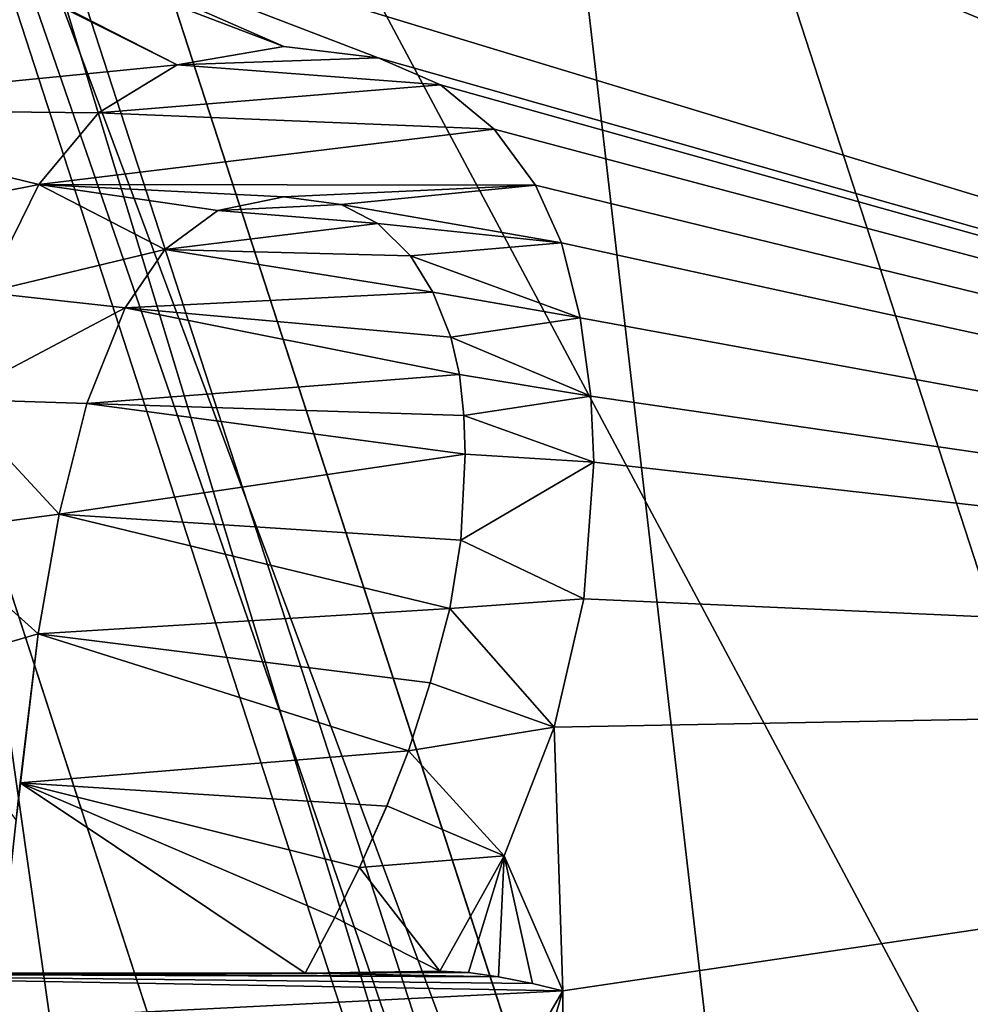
# Model space of a CAD drawing. Header units: millimetres. Extents: x -50 to 50, y -120 to 419.
# Tile 126 of 241: x -15.53 to -12.85, y 204.4 to 207.18. Entities that reach past the tile are written whole.
import ezdxf

# ---------------------------------------------------------------- set-up
doc = ezdxf.new("R2010")
doc.units = ezdxf.units.MM
doc.header["$LTSCALE"] = 81.481481
for name, color, linetype in [('100', 7, 'CONTINUOUS'), ('102', 7, 'CONTINUOUS'), ('106', 7, 'CONTINUOUS'), ('111', 7, 'CONTINUOUS'), ('112', 7, 'CONTINUOUS'), ('1562', 7, 'CONTINUOUS'), ('1563', 7, 'CONTINUOUS'), ('1564', 7, 'CONTINUOUS'), ('1567', 7, 'CONTINUOUS'), ('1569', 7, 'CONTINUOUS'), ('1667', 7, 'CONTINUOUS'), ('1668', 7, 'CONTINUOUS'), ('1669', 7, 'CONTINUOUS'), ('1670', 7, 'CONTINUOUS'), ('1671', 7, 'CONTINUOUS'), ('1672', 7, 'CONTINUOUS'), ('1673', 7, 'CONTINUOUS'), ('1674', 7, 'CONTINUOUS'), ('1675', 7, 'CONTINUOUS'), ('1676', 7, 'CONTINUOUS'), ('1677', 7, 'CONTINUOUS'), ('1681', 7, 'CONTINUOUS'), ('1682', 7, 'CONTINUOUS'), ('1683', 7, 'CONTINUOUS'), ('1684', 7, 'CONTINUOUS'), ('1685', 7, 'CONTINUOUS'), ('1686', 7, 'CONTINUOUS'), ('1687', 7, 'CONTINUOUS'), ('1688', 7, 'CONTINUOUS'), ('1689', 7, 'CONTINUOUS'), ('1690', 7, 'CONTINUOUS'), ('1691', 7, 'CONTINUOUS'), ('1692', 7, 'CONTINUOUS'), ('1693', 7, 'CONTINUOUS'), ('1902', 7, 'CONTINUOUS'), ('1903', 7, 'CONTINUOUS'), ('1940', 7, 'CONTINUOUS'), ('1941', 7, 'CONTINUOUS'), ('1944', 7, 'CONTINUOUS'), ('70', 7, 'CONTINUOUS'), ('71', 7, 'CONTINUOUS'), ('86', 7, 'CONTINUOUS'), ('88', 7, 'CONTINUOUS'), ('94', 7, 'CONTINUOUS'), ('95', 7, 'CONTINUOUS'), ('97', 7, 'CONTINUOUS'), ('99', 7, 'CONTINUOUS')]:
    doc.layers.add(name, color=color, linetype=linetype)

msp = doc.modelspace()

# ---------------------------------------------------------------- linework, layer by layer
at = {"layer": '100', "linetype": 'CONTINUOUS'}
for points in [[(-18.2, 210, 6), (-14.7282, 199.3079, 6), (-16.25, 210, 6), (-18.2, 210, 6)], [(-16.25, 210, 6), (-14.7282, 199.3079, 6), (-13.1466, 200.4486, 6), (-16.25, 210, 6)]]:
    msp.add_3dface(points, dxfattribs=at)
at = {"layer": '102', "linetype": 'CONTINUOUS'}
for points in [[(-19, 210, 6.8), (-15.3713, 198.8321, 6.8), (-18.7657, 210, 6.2343), (-19, 210, 6.8)], [(-15.3713, 198.8321, 6.8), (-16.2516, 200.6172, 6.2343), (-18.7657, 210, 6.2343), (-15.3713, 198.8321, 6.8)], [(-14.7282, 199.3079, 6), (-18.2, 210, 6), (-16.2516, 200.6172, 6.2343), (-14.7282, 199.3079, 6)]]:
    msp.add_3dface(points, dxfattribs=at)
at = {"layer": '106', "linetype": 'CONTINUOUS'}
msp.add_3dface([(-19, 210, 37.3), (-15.5333, 198.7147, 37.5), (-15.3715, 198.8323, 37.3), (-19, 210, 37.3)], dxfattribs=at)
at = {"layer": '111', "linetype": 'CONTINUOUS'}
for points in [[(-14.25, 210, 4), (-16.25, 210, 6), (-13.1466, 200.4486, 6), (-14.25, 210, 4)], [(-11.5285, 201.6241, 4), (-14.25, 210, 4), (-13.1466, 200.4486, 6), (-11.5285, 201.6241, 4)]]:
    msp.add_3dface(points, dxfattribs=at)
at = {"layer": '112', "linetype": 'CONTINUOUS'}
for points in [[(-12.9443, 200.5954), (-16, 210), (-11.5285, 201.6241), (-12.9443, 200.5954)], [(-16, 210), (-14.25, 210), (-11.5285, 201.6241), (-16, 210)]]:
    msp.add_3dface(points, dxfattribs=at)
at = {"layer": '1562', "linetype": 'CONTINUOUS'}
for points in [[(-17, 210, 4), (-17, 210, 2.5), (-13.7533, 200.0076, 2.5), (-17, 210, 4)], [(-13.7533, 200.0077, 4), (-17, 210, 4), (-13.7533, 200.0076, 2.5), (-13.7533, 200.0077, 4)]]:
    msp.add_3dface(points, dxfattribs=at)
at = {"layer": '1563', "linetype": 'CONTINUOUS'}
for points in [[(-17, 210, 4), (-13.7533, 200.0077, 4), (-19, 210, 4), (-17, 210, 4)], [(-19, 210, 4), (-13.7533, 200.0077, 4), (-15.3714, 198.8322, 4), (-19, 210, 4)]]:
    msp.add_3dface(points, dxfattribs=at)
at = {"layer": '1564', "linetype": 'CONTINUOUS'}
for points in [[(-19, 210, 4), (-15.3714, 198.8322, 4), (-19, 210, 2.5), (-19, 210, 4)], [(-19, 210, 2.5), (-15.3714, 198.8322, 4), (-15.3713, 198.8321, 2.5), (-19, 210, 2.5)]]:
    msp.add_3dface(points, dxfattribs=at)
at = {"layer": '1567', "linetype": 'CONTINUOUS'}
for points in [[(-17, 210, 2.5), (-19, 210, 2.5), (-15.3713, 198.8321, 2.5), (-17, 210, 2.5)], [(-13.7533, 200.0076, 2.5), (-17, 210, 2.5), (-15.3713, 198.8321, 2.5), (-13.7533, 200.0076, 2.5)]]:
    msp.add_3dface(points, dxfattribs=at)
at = {"layer": '1569', "linetype": 'CONTINUOUS'}
for points in [[(-19.0165, 196.1934, 71), (23.5, 210, 71), (-23.5, 210, 71), (-19.0165, 196.1934, 71)], [(19.0165, 196.1934, 71), (23.5, 210, 71), (-19.0165, 196.1934, 71), (19.0165, 196.1934, 71)]]:
    msp.add_3dface(points, dxfattribs=at)
at = {"layer": '1667', "linetype": 'CONTINUOUS'}
for points in [[(-15.4784, 206.711, 69), (-15.3095, 206.9123, 69), (-15.4784, 206.711, 68.5), (-15.4784, 206.711, 69)], [(-15.4784, 206.711, 68.5), (-15.3095, 206.9123, 69), (-15.3095, 206.9123, 68.5), (-15.4784, 206.711, 68.5)], [(-15.6286, 206.4061, 68.5), (-15.6286, 206.4061, 69), (-15.4784, 206.711, 69), (-15.6286, 206.4061, 68.5)], [(-15.6286, 206.4061, 68.5), (-15.4784, 206.711, 69), (-15.4784, 206.711, 68.5), (-15.6286, 206.4061, 68.5)]]:
    msp.add_3dface(points, dxfattribs=at)
at = {"layer": '1668', "linetype": 'CONTINUOUS'}
for points in [[(-15.0882, 207.0485, 69), (-14.7868, 207.0994, 69), (-15.0882, 207.0485, 68.5), (-15.0882, 207.0485, 69)], [(-15.0882, 207.0485, 68.5), (-14.7868, 207.0994, 69), (-14.7868, 207.0994, 68.5), (-15.0882, 207.0485, 68.5)], [(-15.3095, 206.9123, 68.5), (-15.3095, 206.9123, 69), (-15.0882, 207.0485, 69), (-15.3095, 206.9123, 68.5)], [(-15.3095, 206.9123, 68.5), (-15.0882, 207.0485, 69), (-15.0882, 207.0485, 68.5), (-15.3095, 206.9123, 68.5)]]:
    msp.add_3dface(points, dxfattribs=at)
at = {"layer": '1669', "linetype": 'CONTINUOUS'}
for points in [[(-14.7868, 207.0994, 68.5), (-14.7868, 207.0994, 69), (-14.5208, 207.0676, 69), (-14.7868, 207.0994, 68.5)], [(-14.7868, 207.0994, 68.5), (-14.5208, 207.0676, 69), (-14.521, 207.0677, 68.5), (-14.7868, 207.0994, 68.5)], [(-14.5208, 207.0676, 69), (-14.3454, 206.9913, 69), (-14.521, 207.0677, 68.5), (-14.5208, 207.0676, 69)], [(-14.521, 207.0677, 68.5), (-14.3454, 206.9913, 69), (-14.3454, 206.9913, 68.5), (-14.521, 207.0677, 68.5)]]:
    msp.add_3dface(points, dxfattribs=at)
at = {"layer": '1670', "linetype": 'CONTINUOUS'}
for points in [[(-14.3454, 206.9913, 68.5), (-14.3454, 206.9913, 69), (-14.1936, 206.8663, 69), (-14.3454, 206.9913, 68.5)], [(-14.3454, 206.9913, 68.5), (-14.1936, 206.8663, 69), (-14.1936, 206.8663, 68.5), (-14.3454, 206.9913, 68.5)], [(-14.1936, 206.8663, 69), (-14.077, 206.7087, 69), (-14.1936, 206.8663, 68.5), (-14.1936, 206.8663, 69)], [(-14.1936, 206.8663, 68.5), (-14.077, 206.7087, 69), (-14.077, 206.7087, 68.5), (-14.1936, 206.8663, 68.5)]]:
    msp.add_3dface(points, dxfattribs=at)
at = {"layer": '1671', "linetype": 'CONTINUOUS'}
for points in [[(-14.077, 206.7087, 68.5), (-14.077, 206.7087, 69), (-14.0034, 206.5461, 69), (-14.077, 206.7087, 68.5)], [(-14.077, 206.7087, 68.5), (-14.0034, 206.5461, 69), (-14.0034, 206.5461, 68.5), (-14.077, 206.7087, 68.5)], [(-14.0034, 206.5461, 69), (-13.9505, 206.3346, 69), (-14.0034, 206.5461, 68.5), (-14.0034, 206.5461, 69)], [(-14.0034, 206.5461, 68.5), (-13.9505, 206.3346, 69), (-13.9505, 206.3346, 68.5), (-14.0034, 206.5461, 68.5)]]:
    msp.add_3dface(points, dxfattribs=at)
at = {"layer": '1672', "linetype": 'CONTINUOUS'}
for points in [[(-13.9505, 206.3346, 68.5), (-13.9505, 206.3346, 69), (-13.921, 206.113, 69), (-13.9505, 206.3346, 68.5)], [(-13.9505, 206.3346, 68.5), (-13.921, 206.113, 69), (-13.921, 206.113, 68.5), (-13.9505, 206.3346, 68.5)], [(-13.921, 206.113, 69), (-13.912, 205.9274, 69), (-13.921, 206.113, 68.5), (-13.921, 206.113, 69)], [(-13.921, 206.113, 68.5), (-13.912, 205.9274, 69), (-13.912, 205.9274, 68.5), (-13.921, 206.113, 68.5)]]:
    msp.add_3dface(points, dxfattribs=at)
at = {"layer": '1673', "linetype": 'CONTINUOUS'}
for points in [[(-13.912, 205.9274, 68.5), (-13.912, 205.9274, 69), (-13.9406, 205.5421, 69), (-13.912, 205.9274, 68.5)], [(-13.912, 205.9274, 68.5), (-13.9406, 205.5421, 69), (-13.9406, 205.5421, 68.5), (-13.912, 205.9274, 68.5)], [(-13.9406, 205.5421, 69), (-14.0245, 205.1799, 69), (-13.9406, 205.5421, 68.5), (-13.9406, 205.5421, 69)], [(-13.9406, 205.5421, 68.5), (-14.0245, 205.1799, 69), (-14.0245, 205.1799, 68.5), (-13.9406, 205.5421, 68.5)]]:
    msp.add_3dface(points, dxfattribs=at)
at = {"layer": '1674', "linetype": 'CONTINUOUS'}
for points in [[(-14.0245, 205.1799, 68.5), (-14.0245, 205.1799, 69), (-14.1656, 204.8169, 69), (-14.0245, 205.1799, 68.5)], [(-14.0245, 205.1799, 68.5), (-14.1656, 204.8169, 69), (-14.1656, 204.8169, 68.5), (-14.0245, 205.1799, 68.5)], [(-14.1656, 204.8169, 69), (-14.3466, 204.4914, 69), (-14.1656, 204.8169, 68.5), (-14.1656, 204.8169, 69)], [(-14.1656, 204.8169, 68.5), (-14.3466, 204.4914, 69), (-14.3466, 204.4914, 68.5), (-14.1656, 204.8169, 68.5)]]:
    msp.add_3dface(points, dxfattribs=at)
at = {"layer": '1675', "linetype": 'CONTINUOUS'}
for points in [[(-14.3466, 204.4914, 68.5), (-14.3466, 204.4914, 69), (-14.2661, 204.4875, 69), (-14.3466, 204.4914, 68.5)], [(-14.3466, 204.4914, 68.5), (-14.2661, 204.4875, 69), (-14.2661, 204.4875, 68.5), (-14.3466, 204.4914, 68.5)], [(-14.2661, 204.4875, 69), (-14.1815, 204.4754, 69), (-14.2661, 204.4875, 68.5), (-14.2661, 204.4875, 69)], [(-14.2661, 204.4875, 68.5), (-14.1815, 204.4754, 69), (-14.1815, 204.4754, 68.5), (-14.2661, 204.4875, 68.5)]]:
    msp.add_3dface(points, dxfattribs=at)
at = {"layer": '1676', "linetype": 'CONTINUOUS'}
for points in [[(-14.1815, 204.4754, 68.5), (-14.1815, 204.4754, 69), (-14.0856, 204.4567, 69), (-14.1815, 204.4754, 68.5)], [(-14.1815, 204.4754, 68.5), (-14.0856, 204.4567, 69), (-14.0856, 204.4567, 68.5), (-14.1815, 204.4754, 68.5)], [(-14.0856, 204.4567, 69), (-14, 204.4364, 69), (-14.0856, 204.4567, 68.5), (-14.0856, 204.4567, 69)], [(-14.0856, 204.4567, 68.5), (-14, 204.4364, 69), (-14, 204.4364, 68.5), (-14.0856, 204.4567, 68.5)]]:
    msp.add_3dface(points, dxfattribs=at)
at = {"layer": '1677', "linetype": 'CONTINUOUS'}
for points in [[(-14, 204.4364, 68.5), (-14, 204.4364, 69), (-14, 203.9907, 68.5), (-14, 204.4364, 68.5)], [(-14, 203.9907, 68.5), (-14, 204.4364, 69), (-14, 203.9907, 69), (-14, 203.9907, 68.5)]]:
    msp.add_3dface(points, dxfattribs=at)
at = {"layer": '1681', "linetype": 'CONTINUOUS'}
for points in [[(-14.643, 204.643, 69), (-14.5733, 204.7835, 69), (-14.643, 204.643, 68.5), (-14.643, 204.643, 69)], [(-14.643, 204.643, 68.5), (-14.5733, 204.7835, 69), (-14.5733, 204.7835, 68.5), (-14.643, 204.643, 68.5)], [(-14.7263, 204.4859, 69), (-14.643, 204.643, 69), (-14.7263, 204.4859, 68.5), (-14.7263, 204.4859, 69)], [(-14.7263, 204.4859, 68.5), (-14.643, 204.643, 69), (-14.643, 204.643, 68.5), (-14.7263, 204.4859, 68.5)]]:
    msp.add_3dface(points, dxfattribs=at)
at = {"layer": '1682', "linetype": 'CONTINUOUS'}
for points in [[(-14.4964, 204.9573, 69), (-14.4355, 205.1134, 69), (-14.4963, 204.9574, 68.5), (-14.4964, 204.9573, 69)], [(-14.4963, 204.9574, 68.5), (-14.4355, 205.1134, 69), (-14.4355, 205.1134, 68.5), (-14.4963, 204.9574, 68.5)], [(-14.5733, 204.7835, 68.5), (-14.4964, 204.9573, 69), (-14.4963, 204.9574, 68.5), (-14.5733, 204.7835, 68.5)], [(-14.5733, 204.7835, 68.5), (-14.5733, 204.7835, 69), (-14.4964, 204.9573, 69), (-14.5733, 204.7835, 68.5)]]:
    msp.add_3dface(points, dxfattribs=at)
at = {"layer": '1683', "linetype": 'CONTINUOUS'}
for points in [[(-14.3737, 205.305, 69), (-14.3191, 205.5148, 69), (-14.3737, 205.305, 68.5), (-14.3737, 205.305, 69)], [(-14.3737, 205.305, 68.5), (-14.3191, 205.5148, 69), (-14.3191, 205.5148, 68.5), (-14.3737, 205.305, 68.5)], [(-14.4355, 205.1134, 68.5), (-14.4355, 205.1134, 69), (-14.3737, 205.305, 69), (-14.4355, 205.1134, 68.5)], [(-14.4355, 205.1134, 68.5), (-14.3737, 205.305, 69), (-14.3737, 205.305, 68.5), (-14.4355, 205.1134, 68.5)]]:
    msp.add_3dface(points, dxfattribs=at)
at = {"layer": '1684', "linetype": 'CONTINUOUS'}
for points in [[(-14.2873, 205.7069, 69), (-14.2751, 205.9494, 69), (-14.2873, 205.7069, 68.5), (-14.2873, 205.7069, 69)], [(-14.2873, 205.7069, 68.5), (-14.2751, 205.9494, 69), (-14.2751, 205.9494, 68.5), (-14.2873, 205.7069, 68.5)], [(-14.3191, 205.5148, 68.5), (-14.3191, 205.5148, 69), (-14.2873, 205.7069, 69), (-14.3191, 205.5148, 68.5)], [(-14.3191, 205.5148, 68.5), (-14.2873, 205.7069, 69), (-14.2873, 205.7069, 68.5), (-14.3191, 205.5148, 68.5)]]:
    msp.add_3dface(points, dxfattribs=at)
at = {"layer": '1685', "linetype": 'CONTINUOUS'}
for points in [[(-14.2791, 206.0587, 69), (-14.2916, 206.175, 69), (-14.2791, 206.0587, 68.5), (-14.2791, 206.0587, 69)], [(-14.2791, 206.0587, 68.5), (-14.2916, 206.175, 69), (-14.2916, 206.175, 68.5), (-14.2791, 206.0587, 68.5)], [(-14.2751, 205.9494, 68.5), (-14.2751, 205.9494, 69), (-14.2791, 206.0587, 69), (-14.2751, 205.9494, 68.5)], [(-14.2751, 205.9494, 68.5), (-14.2791, 206.0587, 69), (-14.2791, 206.0587, 68.5), (-14.2751, 205.9494, 68.5)]]:
    msp.add_3dface(points, dxfattribs=at)
at = {"layer": '1686', "linetype": 'CONTINUOUS'}
for points in [[(-14.316, 206.2798, 69), (-14.3664, 206.4072, 69), (-14.316, 206.2798, 68.5), (-14.316, 206.2798, 69)], [(-14.316, 206.2798, 68.5), (-14.3664, 206.4072, 69), (-14.3664, 206.4072, 68.5), (-14.316, 206.2798, 68.5)], [(-14.2916, 206.175, 68.5), (-14.2916, 206.175, 69), (-14.316, 206.2798, 69), (-14.2916, 206.175, 68.5)], [(-14.2916, 206.175, 68.5), (-14.316, 206.2798, 69), (-14.316, 206.2798, 68.5), (-14.2916, 206.175, 68.5)]]:
    msp.add_3dface(points, dxfattribs=at)
at = {"layer": '1687', "linetype": 'CONTINUOUS'}
for points in [[(-14.4296, 206.509, 69), (-14.5214, 206.6004, 69), (-14.4296, 206.509, 68.5), (-14.4296, 206.509, 69)], [(-14.4296, 206.509, 68.5), (-14.5214, 206.6004, 69), (-14.5214, 206.6004, 68.5), (-14.4296, 206.509, 68.5)], [(-14.3664, 206.4072, 68.5), (-14.3664, 206.4072, 69), (-14.4296, 206.509, 69), (-14.3664, 206.4072, 68.5)], [(-14.3664, 206.4072, 68.5), (-14.4296, 206.509, 69), (-14.4296, 206.509, 68.5), (-14.3664, 206.4072, 68.5)]]:
    msp.add_3dface(points, dxfattribs=at)
at = {"layer": '1688', "linetype": 'CONTINUOUS'}
for points in [[(-14.6248, 206.6542, 69), (-14.7868, 206.6757, 69), (-14.6251, 206.6543, 68.5), (-14.6248, 206.6542, 69)], [(-14.6251, 206.6543, 68.5), (-14.7868, 206.6757, 69), (-14.7868, 206.6757, 68.5), (-14.6251, 206.6543, 68.5)], [(-14.5214, 206.6004, 68.5), (-14.6248, 206.6542, 69), (-14.6251, 206.6543, 68.5), (-14.5214, 206.6004, 68.5)], [(-14.5214, 206.6004, 68.5), (-14.5214, 206.6004, 69), (-14.6248, 206.6542, 69), (-14.5214, 206.6004, 68.5)]]:
    msp.add_3dface(points, dxfattribs=at)
at = {"layer": '1689', "linetype": 'CONTINUOUS'}
for points in [[(-14.7868, 206.6757, 68.5), (-14.7868, 206.6757, 69), (-14.9734, 206.6376, 69), (-14.7868, 206.6757, 68.5)], [(-14.7868, 206.6757, 68.5), (-14.9734, 206.6376, 69), (-14.9734, 206.6376, 68.5), (-14.7868, 206.6757, 68.5)], [(-14.9734, 206.6376, 69), (-15.1224, 206.5272, 69), (-14.9734, 206.6376, 68.5), (-14.9734, 206.6376, 69)], [(-14.9734, 206.6376, 68.5), (-15.1224, 206.5272, 69), (-15.1224, 206.5272, 68.5), (-14.9734, 206.6376, 68.5)]]:
    msp.add_3dface(points, dxfattribs=at)
at = {"layer": '1690', "linetype": 'CONTINUOUS'}
for points in [[(-15.1224, 206.5272, 68.5), (-15.2346, 206.3625, 69), (-15.2347, 206.3622, 68.5), (-15.1224, 206.5272, 68.5)], [(-15.1224, 206.5272, 68.5), (-15.1224, 206.5272, 69), (-15.2346, 206.3625, 69), (-15.1224, 206.5272, 68.5)], [(-15.2346, 206.3625, 69), (-15.3425, 206.0925, 69), (-15.2347, 206.3622, 68.5), (-15.2346, 206.3625, 69)], [(-15.2347, 206.3622, 68.5), (-15.3425, 206.0925, 69), (-15.3425, 206.0925, 68.5), (-15.2347, 206.3622, 68.5)]]:
    msp.add_3dface(points, dxfattribs=at)
at = {"layer": '1691', "linetype": 'CONTINUOUS'}
for points in [[(-15.3425, 206.0925, 68.5), (-15.3425, 206.0925, 69), (-15.4212, 205.7806, 69), (-15.3425, 206.0925, 68.5)], [(-15.3425, 206.0925, 68.5), (-15.4212, 205.7806, 69), (-15.4212, 205.7805, 68.5), (-15.3425, 206.0925, 68.5)], [(-15.4212, 205.7806, 69), (-15.4801, 205.4433, 69), (-15.4212, 205.7805, 68.5), (-15.4212, 205.7806, 69)], [(-15.4212, 205.7805, 68.5), (-15.4801, 205.4433, 69), (-15.4801, 205.4433, 68.5), (-15.4212, 205.7805, 68.5)]]:
    msp.add_3dface(points, dxfattribs=at)
at = {"layer": '1692', "linetype": 'CONTINUOUS'}
for points in [[(-15.4801, 205.4433, 68.5), (-15.5309, 205.0225, 69), (-15.5425, 204.9181, 68.5), (-15.4801, 205.4433, 68.5)], [(-15.4801, 205.4433, 68.5), (-15.4801, 205.4433, 69), (-15.5309, 205.0225, 69), (-15.4801, 205.4433, 68.5)], [(-15.5309, 205.0225, 69), (-15.5901, 204.4859, 69), (-15.5425, 204.9181, 68.5), (-15.5309, 205.0225, 69)]]:
    msp.add_3dface(points, dxfattribs=at)
at = {"layer": '1693', "linetype": 'CONTINUOUS'}
for points in [[(-14.7263, 204.4859, 69), (-14.7263, 204.4859, 68.5), (-15.5901, 204.4859, 68.5), (-14.7263, 204.4859, 69)], [(-15.5901, 204.4859, 69), (-14.7263, 204.4859, 69), (-15.5901, 204.4859, 68.5), (-15.5901, 204.4859, 69)]]:
    msp.add_3dface(points, dxfattribs=at)
at = {"layer": '1902', "linetype": 'CONTINUOUS'}
for points in [[(-7.2559, 205.5726, 67.5), (-16.9061, 195.9223, 67.5), (-7.6798, 205.7177, 68.7073), (-7.2559, 205.5726, 67.5)], [(-16.9061, 195.9223, 67.5), (-8.2485, 205.287, 69), (-7.6798, 205.7177, 68.7073), (-16.9061, 195.9223, 67.5)], [(-8.2485, 205.287, 69), (-16.9061, 195.9223, 67.5), (-16.5114, 197.0241, 69), (-8.2485, 205.287, 69)]]:
    msp.add_3dface(points, dxfattribs=at)
at = {"layer": '1903', "linetype": 'CONTINUOUS'}
for points in [[(-7.2559, 205.5726, 67.5), (-14.0777, 193.0939, 67.5), (-16.9061, 195.9223, 67.5), (-7.2559, 205.5726, 67.5)], [(-7.2559, 205.5726, 67.5), (-6.0296, 204.0088, 67.5), (-14.0777, 193.0939, 67.5), (-7.2559, 205.5726, 67.5)]]:
    msp.add_3dface(points, dxfattribs=at)
at = {"layer": '1940', "linetype": 'CONTINUOUS'}
for points in [[(-8.2485, 205.287, 69), (-14, 209.8009, 69), (-9.5, 210, 69), (-8.2485, 205.287, 69)], [(-16.2749, 209.5722, 69), (-16.0798, 209.8009, 69), (-8.2485, 205.287, 69), (-16.2749, 209.5722, 69)], [(-16.0798, 209.8009, 69), (-14, 209.8009, 69), (-8.2485, 205.287, 69), (-16.0798, 209.8009, 69)], [(-16.4374, 209.3277, 69), (-16.2749, 209.5722, 69), (-8.2485, 205.287, 69), (-16.4374, 209.3277, 69)], [(-14, 208.1118, 69), (-16.4374, 209.3277, 69), (-8.2485, 205.287, 69), (-14, 208.1118, 69)], [(-14, 207.6661, 69), (-14, 208.1118, 69), (-8.2485, 205.287, 69), (-14, 207.6661, 69)], [(-16.553, 207.7816, 69), (-16.3654, 207.7007, 69), (-15.0882, 207.0485, 69), (-16.553, 207.7816, 69)], [(-15.0882, 207.0485, 69), (-16.3494, 206.9233, 69), (-16.553, 207.7816, 69), (-15.0882, 207.0485, 69)], [(-16.3654, 207.7007, 69), (-16.0798, 207.6661, 69), (-14.7868, 207.0994, 69), (-16.3654, 207.7007, 69)], [(-16.3654, 207.7007, 69), (-14.7868, 207.0994, 69), (-15.0882, 207.0485, 69), (-16.3654, 207.7007, 69)], [(-16.0798, 207.6661, 69), (-14, 207.6661, 69), (-8.2485, 205.287, 69), (-16.0798, 207.6661, 69)], [(-14.7868, 207.0994, 69), (-16.0798, 207.6661, 69), (-14.5208, 207.0676, 69), (-14.7868, 207.0994, 69)], [(-14.5208, 207.0676, 69), (-16.0798, 207.6661, 69), (-8.2485, 205.287, 69), (-14.5208, 207.0676, 69)], [(-14.3454, 206.9913, 69), (-14.5208, 207.0676, 69), (-8.2485, 205.287, 69), (-14.3454, 206.9913, 69)], [(-15.3095, 206.9123, 69), (-16.3494, 206.9233, 69), (-15.0882, 207.0485, 69), (-15.3095, 206.9123, 69)], [(-14.1936, 206.8663, 69), (-14.3454, 206.9913, 69), (-8.2485, 205.287, 69), (-14.1936, 206.8663, 69)], [(-16.1238, 206.5822, 69), (-16.3494, 206.9233, 69), (-15.4784, 206.711, 69), (-16.1238, 206.5822, 69)], [(-16.3494, 206.9233, 69), (-15.3095, 206.9123, 69), (-15.4784, 206.711, 69), (-16.3494, 206.9233, 69)], [(-14.077, 206.7087, 69), (-14.1936, 206.8663, 69), (-8.2485, 205.287, 69), (-14.077, 206.7087, 69)], [(-15.6286, 206.4061, 69), (-16.1238, 206.5822, 69), (-15.4784, 206.711, 69), (-15.6286, 206.4061, 69)], [(-14.0034, 206.5461, 69), (-14.077, 206.7087, 69), (-8.2485, 205.287, 69), (-14.0034, 206.5461, 69)], [(-13.9505, 206.3346, 69), (-14.0034, 206.5461, 69), (-8.2485, 205.287, 69), (-13.9505, 206.3346, 69)], [(-13.921, 206.113, 69), (-13.9505, 206.3346, 69), (-8.2485, 205.287, 69), (-13.921, 206.113, 69)], [(-13.912, 205.9274, 69), (-13.921, 206.113, 69), (-8.2485, 205.287, 69), (-13.912, 205.9274, 69)], [(-13.9406, 205.5421, 69), (-13.912, 205.9274, 69), (-8.2485, 205.287, 69), (-13.9406, 205.5421, 69)], [(-14.0245, 205.1799, 69), (-13.9406, 205.5421, 69), (-8.2485, 205.287, 69), (-14.0245, 205.1799, 69)], [(-14, 203.9907, 69), (-8.2485, 205.287, 69), (-16.5114, 197.0241, 69), (-14, 203.9907, 69)], [(-14, 204.4364, 69), (-14.0245, 205.1799, 69), (-8.2485, 205.287, 69), (-14, 204.4364, 69)], [(-14, 203.9907, 69), (-14, 204.4364, 69), (-8.2485, 205.287, 69), (-14, 203.9907, 69)], [(-14.1656, 204.8169, 69), (-14.0245, 205.1799, 69), (-14, 204.4364, 69), (-14.1656, 204.8169, 69)], [(-14.3466, 204.4914, 69), (-14.1656, 204.8169, 69), (-14.2661, 204.4875, 69), (-14.3466, 204.4914, 69)], [(-14.1656, 204.8169, 69), (-14.1815, 204.4754, 69), (-14.2661, 204.4875, 69), (-14.1656, 204.8169, 69)], [(-14.1815, 204.4754, 69), (-14.1656, 204.8169, 69), (-14.0856, 204.4567, 69), (-14.1815, 204.4754, 69)], [(-14.1656, 204.8169, 69), (-14, 204.4364, 69), (-14.0856, 204.4567, 69), (-14.1656, 204.8169, 69)]]:
    msp.add_3dface(points, dxfattribs=at)
at = {"layer": '1941', "linetype": 'CONTINUOUS'}
for points in [[(-14.7868, 206.6757, 69), (-14.6248, 206.6542, 69), (-14.9734, 206.6376, 69), (-14.7868, 206.6757, 69)], [(-14.6248, 206.6542, 69), (-14.5214, 206.6004, 69), (-14.9734, 206.6376, 69), (-14.6248, 206.6542, 69)], [(-14.5214, 206.6004, 69), (-15.1224, 206.5272, 69), (-14.9734, 206.6376, 69), (-14.5214, 206.6004, 69)], [(-14.5214, 206.6004, 69), (-14.4296, 206.509, 69), (-15.1224, 206.5272, 69), (-14.5214, 206.6004, 69)], [(-15.1224, 206.5272, 69), (-14.3664, 206.4072, 69), (-15.2346, 206.3625, 69), (-15.1224, 206.5272, 69)], [(-14.4296, 206.509, 69), (-14.3664, 206.4072, 69), (-15.1224, 206.5272, 69), (-14.4296, 206.509, 69)], [(-14.3664, 206.4072, 69), (-14.316, 206.2798, 69), (-15.2346, 206.3625, 69), (-14.3664, 206.4072, 69)], [(-14.2916, 206.175, 69), (-15.3425, 206.0925, 69), (-15.2346, 206.3625, 69), (-14.2916, 206.175, 69)], [(-14.316, 206.2798, 69), (-14.2916, 206.175, 69), (-15.2346, 206.3625, 69), (-14.316, 206.2798, 69)], [(-14.2916, 206.175, 69), (-14.2791, 206.0587, 69), (-15.3425, 206.0925, 69), (-14.2916, 206.175, 69)], [(-15.3425, 206.0925, 69), (-14.2751, 205.9494, 69), (-15.4212, 205.7806, 69), (-15.3425, 206.0925, 69)], [(-14.2791, 206.0587, 69), (-14.2751, 205.9494, 69), (-15.3425, 206.0925, 69), (-14.2791, 206.0587, 69)], [(-14.2751, 205.9494, 69), (-14.2873, 205.7069, 69), (-15.4212, 205.7806, 69), (-14.2751, 205.9494, 69)], [(-14.3191, 205.5148, 69), (-15.4801, 205.4433, 69), (-15.4212, 205.7806, 69), (-14.3191, 205.5148, 69)], [(-14.2873, 205.7069, 69), (-14.3191, 205.5148, 69), (-15.4212, 205.7806, 69), (-14.2873, 205.7069, 69)], [(-14.3191, 205.5148, 69), (-14.3737, 205.305, 69), (-15.4801, 205.4433, 69), (-14.3191, 205.5148, 69)], [(-15.4801, 205.4433, 69), (-14.4355, 205.1134, 69), (-15.5309, 205.0225, 69), (-15.4801, 205.4433, 69)], [(-14.3737, 205.305, 69), (-14.4355, 205.1134, 69), (-15.4801, 205.4433, 69), (-14.3737, 205.305, 69)], [(-14.4355, 205.1134, 69), (-14.4964, 204.9573, 69), (-15.5309, 205.0225, 69), (-14.4355, 205.1134, 69)], [(-14.7263, 204.4859, 69), (-15.5901, 204.4859, 69), (-15.5309, 205.0225, 69), (-14.7263, 204.4859, 69)], [(-14.5733, 204.7835, 69), (-14.643, 204.643, 69), (-15.5309, 205.0225, 69), (-14.5733, 204.7835, 69)], [(-14.4964, 204.9573, 69), (-14.5733, 204.7835, 69), (-15.5309, 205.0225, 69), (-14.4964, 204.9573, 69)], [(-14.643, 204.643, 69), (-14.7263, 204.4859, 69), (-15.5309, 205.0225, 69), (-14.643, 204.643, 69)]]:
    msp.add_3dface(points, dxfattribs=at)
at = {"layer": '1944', "linetype": 'CONTINUOUS'}
for points in [[(-15.0882, 207.0485, 68.5), (-14.7868, 207.0994, 68.5), (-14.521, 207.0677, 68.5), (-15.0882, 207.0485, 68.5)], [(-15.0882, 207.0485, 68.5), (-14.521, 207.0677, 68.5), (-14.3454, 206.9913, 68.5), (-15.0882, 207.0485, 68.5)], [(-15.3095, 206.9123, 68.5), (-15.0882, 207.0485, 68.5), (-14.3454, 206.9913, 68.5), (-15.3095, 206.9123, 68.5)], [(-15.3095, 206.9123, 68.5), (-14.3454, 206.9913, 68.5), (-14.1936, 206.8663, 68.5), (-15.3095, 206.9123, 68.5)], [(-15.4784, 206.711, 68.5), (-15.3095, 206.9123, 68.5), (-14.1936, 206.8663, 68.5), (-15.4784, 206.711, 68.5)], [(-15.4784, 206.711, 68.5), (-14.1936, 206.8663, 68.5), (-14.077, 206.7087, 68.5), (-15.4784, 206.711, 68.5)], [(-15.6286, 206.4061, 68.5), (-15.4784, 206.711, 68.5), (-15.1224, 206.5272, 68.5), (-15.6286, 206.4061, 68.5)], [(-15.4784, 206.711, 68.5), (-14.077, 206.7087, 68.5), (-14.7868, 206.6757, 68.5), (-15.4784, 206.711, 68.5)], [(-15.4784, 206.711, 68.5), (-14.7868, 206.6757, 68.5), (-14.9734, 206.6376, 68.5), (-15.4784, 206.711, 68.5)], [(-15.4784, 206.711, 68.5), (-14.9734, 206.6376, 68.5), (-15.1224, 206.5272, 68.5), (-15.4784, 206.711, 68.5)], [(-14.077, 206.7087, 68.5), (-14.6251, 206.6543, 68.5), (-14.7868, 206.6757, 68.5), (-14.077, 206.7087, 68.5)], [(-14.077, 206.7087, 68.5), (-14.0034, 206.5461, 68.5), (-14.6251, 206.6543, 68.5), (-14.077, 206.7087, 68.5)], [(-14.0034, 206.5461, 68.5), (-14.5214, 206.6004, 68.5), (-14.6251, 206.6543, 68.5), (-14.0034, 206.5461, 68.5)], [(-14.0034, 206.5461, 68.5), (-14.4296, 206.509, 68.5), (-14.5214, 206.6004, 68.5), (-14.0034, 206.5461, 68.5)], [(-14.0034, 206.5461, 68.5), (-13.9505, 206.3346, 68.5), (-14.4296, 206.509, 68.5), (-14.0034, 206.5461, 68.5)], [(-15.6286, 206.4061, 68.5), (-15.1224, 206.5272, 68.5), (-15.2347, 206.3622, 68.5), (-15.6286, 206.4061, 68.5)], [(-13.9505, 206.3346, 68.5), (-14.3664, 206.4072, 68.5), (-14.4296, 206.509, 68.5), (-13.9505, 206.3346, 68.5)], [(-15.722, 206.1052, 68.5), (-15.6286, 206.4061, 68.5), (-15.2347, 206.3622, 68.5), (-15.722, 206.1052, 68.5)], [(-13.9505, 206.3346, 68.5), (-14.316, 206.2798, 68.5), (-14.3664, 206.4072, 68.5), (-13.9505, 206.3346, 68.5)], [(-15.722, 206.1052, 68.5), (-15.2347, 206.3622, 68.5), (-15.3425, 206.0925, 68.5), (-15.722, 206.1052, 68.5)], [(-13.9505, 206.3346, 68.5), (-13.921, 206.113, 68.5), (-14.316, 206.2798, 68.5), (-13.9505, 206.3346, 68.5)], [(-13.921, 206.113, 68.5), (-14.2916, 206.175, 68.5), (-14.316, 206.2798, 68.5), (-13.921, 206.113, 68.5)], [(-13.921, 206.113, 68.5), (-14.2791, 206.0587, 68.5), (-14.2916, 206.175, 68.5), (-13.921, 206.113, 68.5)], [(-15.7996, 205.7294, 68.5), (-15.722, 206.1052, 68.5), (-15.4212, 205.7805, 68.5), (-15.7996, 205.7294, 68.5)], [(-15.722, 206.1052, 68.5), (-15.3425, 206.0925, 68.5), (-15.4212, 205.7805, 68.5), (-15.722, 206.1052, 68.5)], [(-13.921, 206.113, 68.5), (-13.912, 205.9274, 68.5), (-14.2791, 206.0587, 68.5), (-13.921, 206.113, 68.5)], [(-13.912, 205.9274, 68.5), (-14.2751, 205.9494, 68.5), (-14.2791, 206.0587, 68.5), (-13.912, 205.9274, 68.5)], [(-13.912, 205.9274, 68.5), (-14.2873, 205.7069, 68.5), (-14.2751, 205.9494, 68.5), (-13.912, 205.9274, 68.5)], [(-13.912, 205.9274, 68.5), (-13.9406, 205.5421, 68.5), (-14.2873, 205.7069, 68.5), (-13.912, 205.9274, 68.5)], [(-15.7996, 205.7294, 68.5), (-15.4212, 205.7805, 68.5), (-15.4801, 205.4433, 68.5), (-15.7996, 205.7294, 68.5)], [(-15.8565, 205.3335, 68.5), (-15.7996, 205.7294, 68.5), (-15.4801, 205.4433, 68.5), (-15.8565, 205.3335, 68.5)], [(-13.9406, 205.5421, 68.5), (-14.3191, 205.5148, 68.5), (-14.2873, 205.7069, 68.5), (-13.9406, 205.5421, 68.5)], [(-13.9406, 205.5421, 68.5), (-14.0245, 205.1799, 68.5), (-14.3191, 205.5148, 68.5), (-13.9406, 205.5421, 68.5)], [(-14.0245, 205.1799, 68.5), (-14.3737, 205.305, 68.5), (-14.3191, 205.5148, 68.5), (-14.0245, 205.1799, 68.5)], [(-15.8565, 205.3335, 68.5), (-15.4801, 205.4433, 68.5), (-15.5425, 204.9181, 68.5), (-15.8565, 205.3335, 68.5)], [(-14.0245, 205.1799, 68.5), (-14.4355, 205.1134, 68.5), (-14.3737, 205.305, 68.5), (-14.0245, 205.1799, 68.5)], [(-14.0245, 205.1799, 68.5), (-14.1656, 204.8169, 68.5), (-14.4355, 205.1134, 68.5), (-14.0245, 205.1799, 68.5)], [(-14.1656, 204.8169, 68.5), (-14.4963, 204.9574, 68.5), (-14.4355, 205.1134, 68.5), (-14.1656, 204.8169, 68.5)], [(-14.1656, 204.8169, 68.5), (-14.5733, 204.7835, 68.5), (-14.4963, 204.9574, 68.5), (-14.1656, 204.8169, 68.5)], [(-14.1656, 204.8169, 68.5), (-14.3466, 204.4914, 68.5), (-14.5733, 204.7835, 68.5), (-14.1656, 204.8169, 68.5)], [(-14.3466, 204.4914, 68.5), (-14.643, 204.643, 68.5), (-14.5733, 204.7835, 68.5), (-14.3466, 204.4914, 68.5)], [(-14.3466, 204.4914, 68.5), (-14.7263, 204.4859, 68.5), (-14.643, 204.643, 68.5), (-14.3466, 204.4914, 68.5)], [(-16.6376, 204.3025, 68.5), (-16.7675, 204.4859, 68.5), (-14, 204.4364, 68.5), (-16.6376, 204.3025, 68.5)], [(-16.7675, 204.4859, 68.5), (-16.0633, 204.4859, 68.5), (-14.1815, 204.4754, 68.5), (-16.7675, 204.4859, 68.5)], [(-16.7675, 204.4859, 68.5), (-14.1815, 204.4754, 68.5), (-14.0856, 204.4567, 68.5), (-16.7675, 204.4859, 68.5)], [(-16.7675, 204.4859, 68.5), (-14.0856, 204.4567, 68.5), (-14, 204.4364, 68.5), (-16.7675, 204.4859, 68.5)], [(-16.0633, 204.4859, 68.5), (-15.9532, 204.4859, 68.5), (-14.1815, 204.4754, 68.5), (-16.0633, 204.4859, 68.5)], [(-14.1815, 204.4754, 68.5), (-15.9532, 204.4859, 68.5), (-15.5901, 204.4859, 68.5), (-14.1815, 204.4754, 68.5)], [(-14.7263, 204.4859, 68.5), (-14.1815, 204.4754, 68.5), (-15.5901, 204.4859, 68.5), (-14.7263, 204.4859, 68.5)], [(-14.3466, 204.4914, 68.5), (-14.2661, 204.4875, 68.5), (-14.7263, 204.4859, 68.5), (-14.3466, 204.4914, 68.5)], [(-14.2661, 204.4875, 68.5), (-14.1815, 204.4754, 68.5), (-14.7263, 204.4859, 68.5), (-14.2661, 204.4875, 68.5)], [(-16.6376, 204.3025, 68.5), (-14, 204.4364, 68.5), (-14.2363, 204.0319, 68.5), (-16.6376, 204.3025, 68.5)], [(-14, 204.4364, 68.5), (-14.1253, 204.0152, 68.5), (-14.2363, 204.0319, 68.5), (-14, 204.4364, 68.5)], [(-14, 204.4364, 68.5), (-14, 203.9907, 68.5), (-14.1253, 204.0152, 68.5), (-14, 204.4364, 68.5)]]:
    msp.add_3dface(points, dxfattribs=at)
at = {"layer": '70', "linetype": 'CONTINUOUS'}
for points in [[(-16.9894, 197.6565), (-21, 210), (-13.3083, 200.3309), (-16.9894, 197.6565)], [(-13.3083, 200.3309), (-21, 210), (-16.45, 210), (-13.3083, 200.3309)]]:
    msp.add_3dface(points, dxfattribs=at)
at = {"layer": '71', "linetype": 'CONTINUOUS'}
for points in [[(-16.25, 210, 2.3), (-13.1465, 200.4485, 2.3), (-16.25, 210, 0.2), (-16.25, 210, 2.3)], [(-16.25, 210, 0.2), (-13.1465, 200.4485, 2.3), (-13.1465, 200.4485, 0.2), (-16.25, 210, 0.2)]]:
    msp.add_3dface(points, dxfattribs=at)
at = {"layer": '86', "linetype": 'CONTINUOUS'}
for points in [[(-16.25, 210, 2.3), (-16.45, 210, 2.5), (-13.3083, 200.3309, 2.5), (-16.25, 210, 2.3)], [(-13.1465, 200.4485, 2.3), (-16.25, 210, 2.3), (-13.3083, 200.3309, 2.5), (-13.1465, 200.4485, 2.3)]]:
    msp.add_3dface(points, dxfattribs=at)
at = {"layer": '88', "linetype": 'CONTINUOUS'}
for points in [[(-13.3083, 200.3309), (-16.45, 210), (-13.1465, 200.4485, 0.2), (-13.3083, 200.3309)], [(-16.45, 210), (-16.25, 210, 0.2), (-13.1465, 200.4485, 0.2), (-16.45, 210)]]:
    msp.add_3dface(points, dxfattribs=at)
at = {"layer": '94', "linetype": 'CONTINUOUS'}
for points in [[(-13.3083, 200.3309, 2.5), (-16.45, 210, 2.5), (-12.9444, 200.5956, 2.5), (-13.3083, 200.3309, 2.5)], [(-16.45, 210, 2.5), (-16, 210, 2.5), (-12.9444, 200.5956, 2.5), (-16.45, 210, 2.5)]]:
    msp.add_3dface(points, dxfattribs=at)
at = {"layer": '95', "linetype": 'CONTINUOUS'}
for points in [[(-12.9444, 200.5956, 2.5), (-16, 210, 2.5), (-12.9443, 200.5954), (-12.9444, 200.5956, 2.5)], [(-16, 210, 2.5), (-16, 210), (-12.9443, 200.5954), (-16, 210, 2.5)]]:
    msp.add_3dface(points, dxfattribs=at)
at = {"layer": '97', "linetype": 'CONTINUOUS'}
for points in [[(-11.5285, 201.6241), (-14.25, 210), (-11.5285, 201.6241, 4), (-11.5285, 201.6241)], [(-11.5285, 201.6241, 4), (-14.25, 210), (-14.25, 210, 4), (-11.5285, 201.6241, 4)]]:
    msp.add_3dface(points, dxfattribs=at)
at = {"layer": '99', "linetype": 'CONTINUOUS'}
for points in [[(-19, 210, 6.8), (-19, 210, 37.3), (-15.3715, 198.8323, 37.3), (-19, 210, 6.8)], [(-15.3713, 198.8321, 6.8), (-19, 210, 6.8), (-15.3715, 198.8323, 37.3), (-15.3713, 198.8321, 6.8)]]:
    msp.add_3dface(points, dxfattribs=at)

doc.saveas('drawing.dxf')
